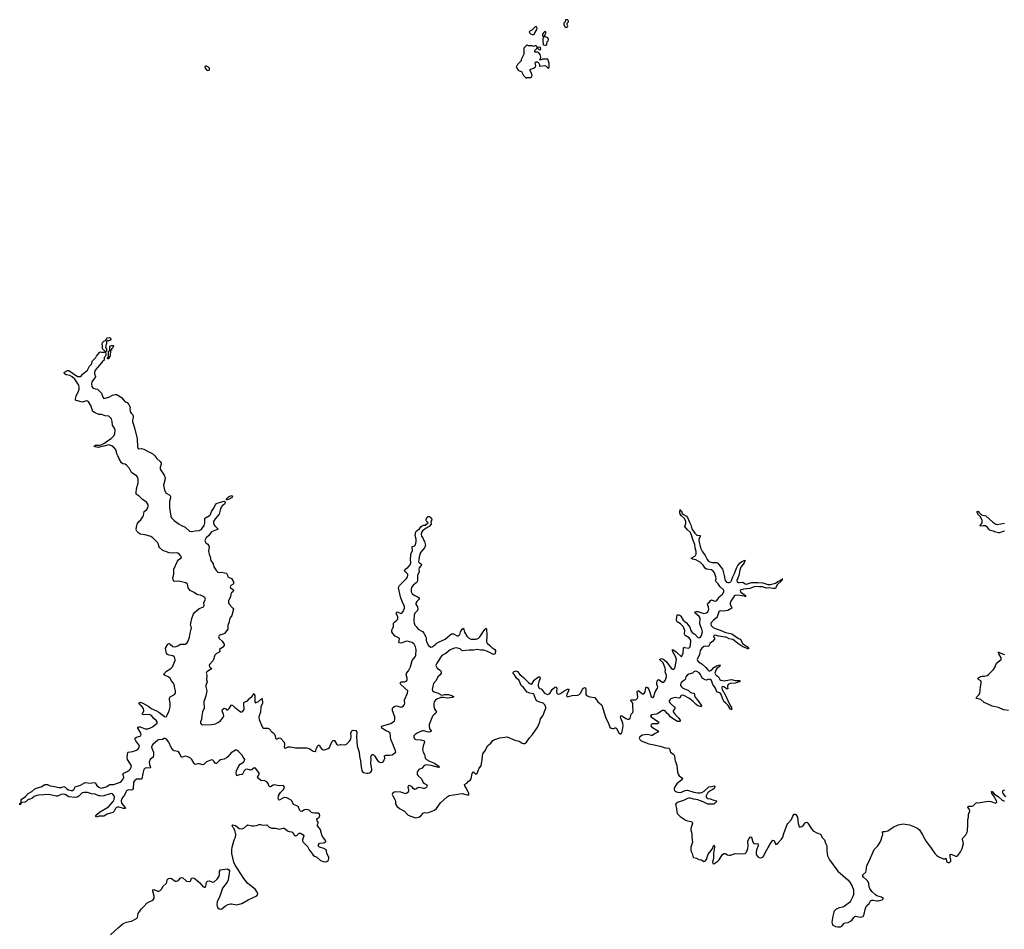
# Model space of a CAD drawing. Header units: inches. Extents: x 2608375 to 2737312, y 944064 to 1028306.
# Tile 32 of 69: x 2668726 to 2684445, y 982439 to 996966. Entities that reach past the tile are written whole.
import ezdxf

# ---------------------------------------------------------------- set-up
doc = ezdxf.new("R2010")
doc.units = ezdxf.units.IN
doc.header["$MEASUREMENT"] = 0
for name, color, linetype in [('C6968', 7, 'Continuous'), ('C6969', 7, 'Continuous'), ('C6978', 7, 'Continuous'), ('C6979', 7, 'Continuous'), ('C6988', 7, 'Continuous')]:
    doc.layers.add(name, color=color, linetype=linetype)

msp = doc.modelspace()

# ---------------------------------------------------------------- linework, layer by layer
at = {"layer": 'C6968', "color": 5, "elevation": 20}
for points in [[(2670000, 984570), (2669990, 984572), (2669930, 984597), (2669870, 984604), (2669810, 984626), (2669750, 984626), (2669724, 984616), (2669670, 984564), (2669642, 984550), (2669610, 984544), (2669510, 984553), (2669450, 984590), (2669430, 984597), (2669388, 984592), (2669330, 984565), (2669310, 984564), (2669190, 984592), (2669030, 984583), (2669002, 984578), (2668959, 984561), (2668920, 984530), (2668855, 984505), (2668830, 984481), (2668810, 984469), (2668754, 984466), (2668750, 984446), (2668738, 984442), (2668730, 984428), (2668726, 984430), (2668730, 984451), (2668747, 984453), (2668750, 984511), (2668769, 984530), (2668797, 984543), (2668819, 984561), (2668863, 984610), (2668918, 984642), (2668970, 984680), (2669010, 984699), (2669068, 984712), (2669130, 984750), (2669170, 984753), (2669211, 984731), (2669310, 984716), (2669350, 984701), (2669390, 984704), (2669430, 984720), (2669450, 984711), (2669481, 984681), (2669505, 984665), (2669550, 984654), (2669570, 984656), (2669589, 984670), (2669610, 984716), (2669698, 984742), (2669770, 984783), (2669850, 984772), (2669910, 984784), (2669930, 984776), (2669957, 984737), (2669990, 984710), (2670000, 984706)], [(2670000, 984245), (2669995, 984245), (2669949, 984229), (2669942, 984242), (2669943, 984250), (2669959, 984270), (2670000, 984308)]]:
    msp.add_lwpolyline(points, dxfattribs=at)
at = {"layer": 'C6969', "color": 5, "elevation": 20}
for points in [[(2670000, 990659), (2669990, 990659), (2669919, 990690), (2669895, 990710), (2669862, 990802), (2669823, 990863), (2669811, 990871), (2669790, 990878), (2669730, 990857), (2669630, 990883), (2669619, 990890), (2669619, 990910), (2669630, 990951), (2669666, 991034), (2669674, 991066), (2669676, 991096), (2669669, 991129), (2669604, 991224), (2669563, 991263), (2669526, 991286), (2669470, 991292), (2669441, 991310), (2669438, 991330), (2669444, 991336), (2669490, 991363), (2669510, 991363), (2669647, 991267), (2669695, 991265), (2669710, 991272), (2669730, 991305), (2669806, 991370), (2669841, 991430), (2669873, 991467), (2669890, 991517), (2669939, 991570), (2669950, 991591), (2670000, 991650)], [(2670000, 991448), (2669933, 991367), (2669922, 991330), (2669922, 991310), (2669936, 991270), (2669933, 991250), (2669902, 991218), (2669880, 991180), (2669875, 991150), (2669879, 991110), (2669890, 991090), (2669902, 991082), (2669930, 991071), (2669970, 991066), (2669990, 991046), (2670000, 991034)], [(2670000, 990139), (2669984, 990136), (2669950, 990138), (2669909, 990150), (2669937, 990170), (2670000, 990173)]]:
    msp.add_lwpolyline(points, dxfattribs=at)
at = {"layer": 'C6978', "color": 5, "elevation": 20}
for points in [[(2670000, 984706), (2670030, 984695), (2670050, 984696), (2670104, 984716), (2670166, 984754), (2670230, 984753), (2670330, 984789), (2670353, 984807), (2670370, 984830), (2670387, 984870), (2670385, 984890), (2670372, 984910), (2670391, 984930), (2670443, 984957), (2670470, 984976), (2670496, 985004), (2670507, 985030), (2670509, 985050), (2670482, 985090), (2670449, 985151), (2670442, 985190), (2670450, 985261), (2670459, 985270), (2670530, 985278), (2670590, 985299), (2670620, 985320), (2670636, 985350), (2670637, 985370), (2670630, 985387), (2670582, 985450), (2670570, 985470), (2670569, 985490), (2670590, 985510), (2670630, 985516), (2670650, 985524), (2670657, 985530), (2670664, 985550), (2670659, 985570), (2670614, 985650), (2670614, 985666), (2670627, 985673), (2670650, 985671), (2670730, 985643), (2670770, 985640), (2670806, 985650), (2670847, 985670), (2670923, 985730), (2670923, 985750), (2670910, 985770), (2670867, 985807), (2670830, 985856), (2670810, 985866), (2670790, 985869), (2670710, 985865), (2670689, 985870), (2670686, 985890), (2670698, 985902), (2670710, 985930), (2670703, 985963), (2670678, 985998), (2670639, 986030), (2670629, 986050), (2670650, 986065), (2670690, 986050), (2670790, 985996), (2670825, 985965), (2670910, 985929), (2670950, 985904), (2671030, 985841), (2671050, 985832), (2671070, 985840), (2671083, 985857), (2671113, 985930), (2671127, 985990), (2671130, 986050), (2671116, 986110), (2671117, 986130), (2671130, 986150), (2671199, 986190), (2671212, 986210), (2671215, 986245), (2671196, 986310), (2671194, 986350), (2671182, 986370), (2671145, 986410), (2671127, 986450), (2671099, 986470), (2671037, 986497), (2671021, 986510), (2671070, 986561), (2671137, 986603), (2671167, 986630), (2671206, 986730), (2671208, 986750), (2671204, 986770), (2671191, 986790), (2671170, 986807), (2671110, 986818), (2671083, 986830), (2671065, 986865), (2671055, 986930), (2671093, 986990), (2671110, 987003), (2671130, 986992), (2671170, 986958), (2671208, 986952), (2671250, 986965), (2671294, 986990), (2671310, 986994), (2671370, 986992), (2671394, 987006), (2671408, 987032), (2671436, 987104), (2671447, 987170), (2671466, 987230), (2671467, 987250), (2671454, 987310), (2671457, 987330), (2671476, 987404), (2671502, 987478), (2671510, 987492), (2671590, 987561), (2671650, 987581), (2671662, 987590), (2671671, 987610), (2671667, 987653), (2671691, 987709), (2671683, 987730), (2671654, 987754), (2671610, 987775), (2671570, 987781), (2671550, 987790), (2671510, 987818), (2671449, 987849), (2671417, 987890), (2671406, 987950), (2671379, 987970), (2671290, 987995), (2671250, 987999), (2671192, 987992), (2671182, 988002), (2671173, 988050), (2671187, 988113), (2671188, 988190), (2671243, 988317), (2671261, 988339), (2671303, 988370), (2671309, 988390), (2671270, 988430), (2671250, 988446), (2671230, 988453), (2671164, 988444), (2671110, 988450), (2671069, 988469), (2671010, 988489), (2670961, 988530), (2670949, 988550), (2670947, 988570), (2670930, 988610), (2670853, 988693), (2670821, 988710), (2670730, 988739), (2670650, 988752), (2670621, 988770), (2670597, 988797), (2670590, 988810), (2670588, 988830), (2670595, 988890), (2670602, 988910), (2670628, 988950), (2670660, 988980), (2670694, 989026), (2670704, 989050), (2670714, 989110), (2670754, 989146), (2670778, 989190), (2670778, 989210), (2670772, 989230), (2670754, 989254), (2670730, 989276), (2670684, 989304), (2670636, 989356), (2670586, 989390), (2670584, 989410), (2670590, 989471), (2670615, 989570), (2670616, 989630), (2670612, 989652), (2670595, 989675), (2670510, 989735), (2670477, 989797), (2670433, 989853), (2670410, 989866), (2670370, 989871), (2670353, 989890), (2670315, 989950), (2670303, 989983), (2670293, 990000)], [(2670881, 990000), (2670918, 989958), (2670970, 989911), (2670983, 989890), (2670982, 989870), (2670967, 989813), (2670971, 989790), (2671032, 989690), (2671046, 989650), (2671044, 989610), (2671020, 989530), (2671039, 989450), (2671065, 989405), (2671121, 989370), (2671131, 989350), (2671131, 989330), (2671116, 989270), (2671117, 989170), (2671137, 989037), (2671149, 989010), (2671193, 988970), (2671272, 988910), (2671310, 988887), (2671370, 988862), (2671435, 988795), (2671470, 988790), (2671530, 988803), (2671591, 988809), (2671610, 988817), (2671626, 988830), (2671672, 988888), (2671684, 988930), (2671683, 988997), (2671691, 989010), (2671755, 989045), (2671774, 989066), (2671790, 989114), (2671822, 989158), (2671850, 989219), (2671870, 989239), (2671893, 989250), (2671990, 989274), (2672006, 989266), (2672007, 989250), (2671995, 989230), (2671958, 989202), (2671941, 989179), (2671925, 989135), (2671917, 989090), (2671908, 989070), (2671845, 988995), (2671820, 988950), (2671819, 988930), (2671825, 988905), (2671842, 988882), (2671897, 988830), (2671790, 988786), (2671747, 988730), (2671705, 988690), (2671684, 988650), (2671685, 988630), (2671698, 988610), (2671728, 988588), (2671745, 988565), (2671749, 988549), (2671739, 988470), (2671749, 988430), (2671767, 988390), (2671779, 988330), (2671815, 988275), (2671826, 988230), (2671870, 988166), (2671890, 988143), (2671910, 988135), (2671950, 988140), (2671994, 988134), (2672024, 988124), (2672037, 988110), (2672049, 988069), (2672070, 988056), (2672110, 988043), (2672142, 987990), (2672144, 987970), (2672133, 987950), (2672098, 987930), (2672086, 987910), (2672093, 987890), (2672122, 987870), (2672138, 987850), (2672130, 987830), (2672110, 987812), (2672099, 987790), (2672089, 987750), (2672061, 987690), (2672057, 987657), (2672069, 987630), (2672129, 987570), (2672138, 987550), (2672114, 987450), (2672085, 987415), (2672075, 987390), (2672072, 987350), (2672050, 987290), (2672049, 987230), (2671998, 987162), (2671971, 987150), (2671922, 987138), (2671908, 987130), (2671899, 987110), (2671910, 987082), (2671959, 987039), (2671981, 987010), (2671990, 986990), (2671990, 986970), (2671970, 986944), (2671914, 986910), (2671921, 986870), (2671899, 986861), (2671862, 986838), (2671843, 986817), (2671816, 986730), (2671757, 986670), (2671752, 986650), (2671757, 986630), (2671770, 986617), (2671786, 986610), (2671773, 986590), (2671713, 986550), (2671702, 986530), (2671710, 986519), (2671715, 986495), (2671707, 986430), (2671720, 986390), (2671699, 986330), (2671699, 986310), (2671714, 986250), (2671696, 986170), (2671667, 986070), (2671672, 985970), (2671645, 985910), (2671633, 985850), (2671627, 985790), (2671612, 985750), (2671615, 985730), (2671630, 985710), (2671650, 985704), (2671790, 985708), (2671850, 985718), (2671890, 985739), (2671931, 985770), (2671980, 985830), (2671985, 985850), (2671982, 985870), (2671959, 985930), (2671965, 985950), (2671990, 985970), (2672010, 985965), (2672030, 985946), (2672050, 985945), (2672070, 985963), (2672095, 986010), (2672110, 986025), (2672130, 986015), (2672159, 985979), (2672190, 985962), (2672250, 985914), (2672270, 985914), (2672290, 985922), (2672310, 985950), (2672307, 986053), (2672312, 986068), (2672350, 986081), (2672362, 986090), (2672393, 986127), (2672437, 986163), (2672470, 986203), (2672480, 986170), (2672482, 986070), (2672490, 986056), (2672541, 986079), (2672590, 986126), (2672597, 986117), (2672602, 986050), (2672574, 985990), (2672570, 985909), (2672543, 985830), (2672550, 985790), (2672596, 985670), (2672613, 985653), (2672630, 985649), (2672690, 985653), (2672710, 985640), (2672750, 985593), (2672775, 985575), (2672794, 985554), (2672804, 985530), (2672810, 985491), (2672822, 985482), (2672830, 985477), (2672870, 985496), (2672890, 985490), (2672946, 985426), (2672953, 985390), (2672949, 985349), (2672956, 985336), (2672970, 985331), (2673010, 985351), (2673050, 985351), (2673130, 985335), (2673310, 985339), (2673350, 985328), (2673410, 985283), (2673442, 985278), (2673450, 985279), (2673456, 985290), (2673463, 985330), (2673484, 985370), (2673490, 985377), (2673510, 985377), (2673521, 985350), (2673550, 985318), (2673570, 985307), (2673590, 985304), (2673610, 985308), (2673653, 985327), (2673670, 985342), (2673710, 985432), (2673730, 985454), (2673752, 985452), (2673788, 985388), (2673810, 985377), (2673850, 985389), (2673913, 985387), (2673931, 985389), (2673944, 985396), (2673990, 985445), (2674010, 985476), (2674016, 985516), (2674013, 985570), (2674021, 985599), (2674030, 985610), (2674050, 985618), (2674090, 985616), (2674109, 985589), (2674105, 985515), (2674114, 985370), (2674143, 985270), (2674150, 985201), (2674168, 985130), (2674171, 985070), (2674189, 984969), (2674210, 984944), (2674270, 984930), (2674290, 984930), (2674310, 984937), (2674331, 984950), (2674347, 984973), (2674350, 984990), (2674332, 985090), (2674335, 985155), (2674330, 985190), (2674350, 985231), (2674370, 985231), (2674390, 985211), (2674426, 985150), (2674450, 985120), (2674470, 985107), (2674490, 985102), (2674521, 985110), (2674542, 985130), (2674557, 985170), (2674550, 985211), (2674570, 985220), (2674630, 985220), (2674674, 985226), (2674732, 985268), (2674727, 985290), (2674714, 985314), (2674680, 985410), (2674652, 985470), (2674638, 985570), (2674616, 985590), (2674574, 985610), (2674510, 985650), (2674500, 985670), (2674510, 985684), (2674521, 985690), (2674653, 985727), (2674690, 985750), (2674708, 985770), (2674714, 985790), (2674716, 985830), (2674680, 985930), (2674676, 985950), (2674679, 985970), (2674692, 985988), (2674717, 986003), (2674748, 986008), (2674810, 985986), (2674828, 985992), (2674854, 986010), (2674869, 986030), (2674874, 986050), (2674867, 986090), (2674870, 986102), (2674916, 986210), (2674924, 986250), (2674813, 986350), (2674798, 986370), (2674811, 986389), (2674870, 986393), (2674890, 986400), (2674907, 986413), (2674914, 986430), (2674912, 986450), (2674895, 986510), (2674902, 986530), (2674933, 986567), (2674967, 986630), (2674990, 986731), (2675037, 986790), (2675048, 986810), (2675055, 986910), (2675043, 986950), (2675023, 986990), (2674990, 987018), (2674950, 987032), (2674910, 987039), (2674885, 987035), (2674830, 987012), (2674810, 987008), (2674792, 987012), (2674780, 987030), (2674790, 987070), (2674784, 987090), (2674723, 987123), (2674682, 987162), (2674669, 987189), (2674666, 987210), (2674670, 987230), (2674696, 987270), (2674694, 987330), (2674714, 987350), (2674744, 987370), (2674761, 987390), (2674765, 987410), (2674762, 987430), (2674737, 987490), (2674740, 987500), (2674750, 987510), (2674810, 987485), (2674830, 987492), (2674853, 987527), (2674870, 987570), (2674872, 987592), (2674866, 987610), (2674843, 987650), (2674807, 987750), (2674773, 987890), (2674778, 987910), (2674790, 987930), (2674900, 988040), (2674918, 988070), (2674923, 988090), (2674920, 988110), (2674883, 988150), (2674871, 988170), (2674881, 988190), (2674924, 988216), (2674959, 988261), (2674973, 988290), (2674966, 988350), (2674969, 988409), (2674973, 988430), (2674998, 988490), (2674993, 988547), (2674994, 988550), (2675022, 988558), (2675043, 988577), (2675056, 988630), (2675056, 988670), (2675042, 988730), (2675050, 988786), (2675070, 988807), (2675108, 988832), (2675136, 988870), (2675170, 988891), (2675208, 988892), (2675218, 988910), (2675246, 988930), (2675225, 988945), (2675214, 988970), (2675213, 988990), (2675235, 989025), (2675249, 989031), (2675269, 989031), (2675291, 989010), (2675305, 988990), (2675302, 988970), (2675292, 988950), (2675296, 988910), (2675261, 988870), (2675215, 988844), (2675159, 988801), (2675142, 988778), (2675133, 988750), (2675139, 988719), (2675164, 988690), (2675178, 988650), (2675191, 988630), (2675203, 988570), (2675191, 988530), (2675126, 988454), (2675109, 988411), (2675096, 988350), (2675095, 988310), (2675111, 988291), (2675140, 988270), (2675136, 988250), (2675103, 988210), (2675098, 988190), (2675101, 988150), (2675078, 988090), (2675078, 988010), (2675073, 987990), (2675057, 987970), (2675007, 987933), (2674983, 987897), (2674975, 987870), (2674975, 987830), (2674990, 987799), (2675036, 987770), (2675079, 987750), (2675104, 987730), (2675105, 987710), (2675064, 987676), (2675049, 987650), (2675052, 987630), (2675075, 987590), (2675082, 987550), (2675075, 987530), (2675036, 987490), (2675024, 987456), (2675021, 987370), (2675026, 987326), (2675035, 987295), (2675057, 987277), (2675088, 987230), (2675155, 987195), (2675180, 987170), (2675212, 987110), (2675216, 987090), (2675214, 987050), (2675230, 987006), (2675250, 986971), (2675290, 986945), (2675310, 986951), (2675369, 986991), (2675377, 987003), (2675413, 987027), (2675517, 987070), (2675597, 987143), (2675621, 987159), (2675650, 987160), (2675710, 987128), (2675733, 987127), (2675754, 987146), (2675765, 987190), (2675790, 987230), (2675810, 987246), (2675825, 987185), (2675862, 987122), (2675890, 987095), (2675930, 987075), (2675950, 987070), (2676010, 987074), (2676030, 987080), (2676051, 987089), (2676072, 987108), (2676124, 987190), (2676150, 987225), (2676165, 987235), (2676170, 987250), (2676177, 987237), (2676182, 987130), (2676176, 987030), (2676188, 987008), (2676234, 986974), (2676261, 986941), (2676313, 986910), (2676323, 986890), (2676324, 986870), (2676310, 986833), (2676290, 986826), (2676196, 986876), (2676137, 986897), (2676090, 986896), (2676030, 986910), (2675970, 986896), (2675904, 986896), (2675790, 986885), (2675770, 986910), (2675756, 986916), (2675692, 986932), (2675670, 986930), (2675599, 986901), (2675530, 986841), (2675468, 986812), (2675385, 986690), (2675375, 986670), (2675372, 986650), (2675378, 986630), (2675393, 986610), (2675444, 986570), (2675453, 986550), (2675453, 986530), (2675438, 986502), (2675402, 986470), (2675377, 986410), (2675333, 986367), (2675312, 986270), (2675315, 986250), (2675341, 986230), (2675409, 986209), (2675443, 986190), (2675450, 986181), (2675470, 986179), (2675510, 986190), (2675570, 986188), (2675637, 986170), (2675655, 986150), (2675630, 986140), (2675550, 986129), (2675490, 986140), (2675450, 986141), (2675385, 986115), (2675362, 986098), (2675341, 986070), (2675335, 986050), (2675336, 985996), (2675351, 985951), (2675380, 985910), (2675372, 985890), (2675336, 985864), (2675319, 985841), (2675264, 985710), (2675263, 985670), (2675276, 985636), (2675293, 985610), (2675291, 985590), (2675253, 985587), (2675171, 985611), (2675150, 985608), (2675070, 985570), (2675040, 985550), (2675020, 985530), (2675018, 985510), (2675030, 985481), (2675050, 985472), (2675130, 985465), (2675183, 985450), (2675190, 985430), (2675165, 985370), (2675155, 985310), (2675166, 985270), (2675190, 985230), (2675196, 985210), (2675199, 985170), (2675223, 985150), (2675266, 985126), (2675347, 985090), (2675408, 985050), (2675416, 985036), (2675430, 985030), (2675410, 985024), (2675294, 985054), (2675210, 985065), (2675179, 985050), (2675150, 985010), (2675100, 984990), (2675080, 984970), (2675070, 984944), (2675073, 984910), (2675087, 984890), (2675141, 984841), (2675170, 984786), (2675188, 984768), (2675227, 984747), (2675231, 984729), (2675223, 984710), (2675210, 984697), (2675191, 984689), (2675171, 984689), (2675110, 984702), (2675084, 984696), (2675050, 984678), (2675030, 984674), (2675010, 984688), (2674990, 984713), (2674970, 984727), (2674947, 984733), (2674930, 984729), (2674925, 984710), (2674935, 984670), (2674934, 984650), (2674926, 984630), (2674909, 984611), (2674890, 984604), (2674810, 984630), (2674730, 984635), (2674705, 984630), (2674680, 984610), (2674675, 984590), (2674682, 984570), (2674717, 984510), (2674724, 984490), (2674725, 984450), (2674731, 984430), (2674746, 984406), (2674789, 984369), (2674870, 984323), (2674910, 984278), (2674930, 984261), (2675030, 984224), (2675050, 984219), (2675070, 984222), (2675110, 984233), (2675131, 984249), (2675170, 984295), (2675190, 984302), (2675230, 984301), (2675268, 984308), (2675350, 984341), (2675380, 984370), (2675443, 984457), (2675548, 984552), (2675585, 984575), (2675790, 984607), (2675870, 984584), (2675894, 984586), (2675898, 984590), (2675895, 984610), (2675859, 984690), (2675831, 984730), (2675825, 984750), (2675865, 984775), (2675890, 984804), (2675917, 984823), (2675936, 984844), (2675950, 984927), (2675970, 984953), (2676010, 984915), (2676030, 984926), (2676062, 985010), (2676092, 985048), (2676109, 985150), (2676114, 985210), (2676121, 985239), (2676162, 985298), (2676193, 985370), (2676248, 985412), (2676273, 985450), (2676296, 985464), (2676390, 985498), (2676510, 985514), (2676630, 985462), (2676702, 985442), (2676750, 985409), (2676770, 985405), (2676790, 985407), (2676815, 985425), (2676863, 985497), (2676915, 985550), (2676997, 985670), (2677031, 985750), (2677042, 985798), (2677076, 985850), (2677125, 985970), (2677128, 985990), (2677103, 986030), (2677082, 986050), (2677013, 986073), (2676983, 986090), (2676968, 986110), (2676936, 986196), (2676930, 986201), (2676870, 986210), (2676830, 986228), (2676770, 986302), (2676730, 986330), (2676702, 986410), (2676660, 986450), (2676623, 986503), (2676599, 986530), (2676609, 986550), (2676650, 986566), (2676676, 986556), (2676710, 986510), (2676770, 986462), (2676850, 986378), (2676870, 986362), (2676890, 986355), (2676910, 986365), (2676942, 986418), (2676970, 986446), (2677010, 986469), (2677031, 986470), (2677036, 986450), (2677012, 986390), (2677004, 986350), (2677005, 986325), (2677015, 986295), (2677026, 986286), (2677050, 986280), (2677064, 986270), (2677087, 986230), (2677106, 986210), (2677150, 986191), (2677170, 986192), (2677190, 986206), (2677229, 986271), (2677270, 986304), (2677290, 986312), (2677300, 986290), (2677298, 986230), (2677302, 986210), (2677310, 986199), (2677330, 986193), (2677350, 986199), (2677430, 986254), (2677470, 986273), (2677492, 986272), (2677489, 986250), (2677460, 986190), (2677456, 986170), (2677472, 986152), (2677548, 986172), (2677630, 986180), (2677650, 986186), (2677677, 986210), (2677709, 986270), (2677727, 986290), (2677750, 986298), (2677756, 986296), (2677766, 986286), (2677763, 986210), (2677766, 986190), (2677775, 986175), (2677787, 986167), (2677830, 986152), (2677910, 986139), (2677957, 986070), (2678010, 986030), (2678018, 986018), (2678082, 985810), (2678120, 985740), (2678150, 985668), (2678170, 985650), (2678190, 985644), (2678213, 985647), (2678230, 985656), (2678250, 985655), (2678290, 985579), (2678310, 985562), (2678330, 985563), (2678343, 985590), (2678358, 985690), (2678353, 985730), (2678323, 985810), (2678320, 985830), (2678325, 985850), (2678330, 985854), (2678350, 985845), (2678404, 985804), (2678430, 985796), (2678450, 985796), (2678470, 985810), (2678486, 985874), (2678517, 985903), (2678522, 985930), (2678514, 985990), (2678516, 986036), (2678512, 986052), (2678485, 986095), (2678490, 986110), (2678505, 986105), (2678550, 986105), (2678570, 986111), (2678588, 986130), (2678592, 986152), (2678584, 986230), (2678590, 986245), (2678610, 986248), (2678652, 986210), (2678670, 986200), (2678690, 986201), (2678710, 986230), (2678723, 986297), (2678730, 986312), (2678750, 986300), (2678770, 986268), (2678787, 986227), (2678807, 986150), (2678830, 986141), (2678850, 986157), (2678872, 986230), (2678909, 986290), (2678913, 986310), (2678900, 986350), (2678899, 986370), (2678910, 986419), (2678930, 986429), (2678962, 986402), (2678990, 986386), (2679010, 986386), (2679030, 986410), (2679042, 986438), (2679050, 986470), (2679050, 986490), (2679032, 986550), (2679035, 986590), (2679031, 986610), (2678997, 986697), (2678943, 986750), (2678970, 986762), (2679010, 986748), (2679050, 986712), (2679129, 986609), (2679150, 986595), (2679170, 986594), (2679185, 986610), (2679193, 986630), (2679214, 986750), (2679198, 986798), (2679153, 986870), (2679146, 986894), (2679150, 986907), (2679170, 986899), (2679210, 986867), (2679290, 986788), (2679299, 986801), (2679317, 986850), (2679324, 986936), (2679330, 986943), (2679338, 986942), (2679410, 986930), (2679432, 986948), (2679442, 987030), (2679438, 987058), (2679412, 987092), (2679352, 987130), (2679344, 987144), (2679340, 987150), (2679343, 987210), (2679336, 987236), (2679317, 987277), (2679278, 987318), (2679224, 987350), (2679218, 987358), (2679212, 987370), (2679216, 987430), (2679225, 987455), (2679230, 987460), (2679250, 987461), (2679270, 987452), (2679281, 987441), (2679317, 987377), (2679371, 987331), (2679410, 987283), (2679422, 987262), (2679441, 987210), (2679461, 987181), (2679503, 987150), (2679550, 987101), (2679570, 987095), (2679590, 987101), (2679613, 987130), (2679625, 987190), (2679618, 987230), (2679583, 987310), (2679588, 987408), (2679573, 987433), (2679511, 987490), (2679504, 987510), (2679525, 987515), (2679550, 987512), (2679650, 987482), (2679690, 987492), (2679712, 987510), (2679727, 987550), (2679724, 987584), (2679707, 987630), (2679714, 987646), (2679737, 987663), (2679752, 987690), (2679770, 987703), (2679810, 987683), (2679830, 987680), (2679850, 987687), (2679870, 987710), (2679891, 987749), (2679947, 987790), (2679967, 987830), (2679968, 987850), (2679962, 987862), (2679910, 987908), (2679877, 987957), (2679843, 987990), (2679836, 988010), (2679846, 988034), (2679842, 988070), (2679818, 988130), (2679799, 988159), (2679770, 988181), (2679690, 988190), (2679670, 988206), (2679636, 988256), (2679590, 988301), (2679560, 988320), (2679518, 988338), (2679469, 988350), (2679448, 988368), (2679502, 988398), (2679513, 988407), (2679528, 988430), (2679528, 988470), (2679512, 988530), (2679504, 988584), (2679476, 988650), (2679458, 988718), (2679436, 988776), (2679390, 988820), (2679347, 988870), (2679348, 988890), (2679362, 988918), (2679362, 988950), (2679339, 988999), (2679290, 989042), (2679270, 989069), (2679265, 989095), (2679270, 989142), (2679281, 989121), (2679290, 989115), (2679302, 989082), (2679323, 989063), (2679370, 989038), (2679390, 989016), (2679419, 988939), (2679439, 988899), (2679457, 988837), (2679504, 988764), (2679534, 988734), (2679591, 988730), (2679587, 988710), (2679574, 988686), (2679569, 988650), (2679595, 988530), (2679626, 988466), (2679671, 988410), (2679703, 988343), (2679720, 988320), (2679745, 988305), (2679779, 988299), (2679850, 988296), (2679870, 988287), (2679890, 988264), (2679946, 988190), (2679954, 988174), (2679974, 988090), (2679983, 988030), (2679990, 988010), (2680000, 987997)], [(2680000, 987525), (2679970, 987521), (2679915, 987525), (2679901, 987519), (2679889, 987510), (2679862, 987430), (2679850, 987411), (2679802, 987378), (2679762, 987330), (2679759, 987310), (2679764, 987290), (2679798, 987258), (2679830, 987243), (2679910, 987217), (2679983, 987183), (2680000, 987179)], [(2680000, 987102), (2679990, 987105), (2679890, 987119), (2679830, 987135), (2679810, 987132), (2679801, 987110), (2679816, 987090), (2679821, 987070), (2679786, 987034), (2679750, 987010), (2679722, 986958), (2679710, 986953), (2679670, 986962), (2679650, 986957), (2679615, 986930), (2679592, 986890), (2679581, 986830), (2679542, 986750), (2679545, 986730), (2679562, 986710), (2679618, 986678), (2679681, 986621), (2679710, 986581), (2679730, 986567), (2679750, 986568), (2679770, 986579), (2679810, 986620), (2679850, 986646), (2679890, 986659), (2679910, 986655), (2679912, 986650), (2679895, 986630), (2679858, 986602), (2679842, 986578), (2679825, 986530), (2679832, 986510), (2679850, 986492), (2679882, 986470), (2679904, 986430), (2679920, 986420), (2679971, 986409), (2680000, 986413)], [(2680000, 986049), (2679970, 986077), (2679917, 986197), (2679896, 986216), (2679853, 986233), (2679835, 986290), (2679810, 986328), (2679790, 986350), (2679773, 986413), (2679750, 986430), (2679730, 986434), (2679690, 986419), (2679670, 986421), (2679621, 986450), (2679595, 986510), (2679573, 986533), (2679536, 986556), (2679510, 986559), (2679490, 986550), (2679468, 986532), (2679410, 986516), (2679382, 986498), (2679362, 986470), (2679349, 986431), (2679341, 986419), (2679298, 986390), (2679280, 986370), (2679273, 986350), (2679277, 986330), (2679291, 986310), (2679310, 986296), (2679350, 986274), (2679398, 986258), (2679430, 986225), (2679450, 986215), (2679493, 986210), (2679503, 986150), (2679558, 986090), (2679613, 986010), (2679610, 985999), (2679605, 985995), (2679590, 985996), (2679554, 986010), (2679525, 986030), (2679479, 986079), (2679411, 986131), (2679330, 986172), (2679310, 986177), (2679287, 986173), (2679265, 986135), (2679250, 986132), (2679190, 986140), (2679151, 986130), (2679123, 986117), (2679110, 986110), (2679097, 986090), (2679096, 986070), (2679108, 986048), (2679175, 985990), (2679188, 985970), (2679160, 985930), (2679160, 985910), (2679189, 985869), (2679250, 985810), (2679274, 985766), (2679263, 985757), (2679230, 985757), (2679146, 985806), (2679116, 985830), (2679090, 985862), (2679059, 985890), (2679030, 985930), (2679015, 985935), (2678990, 985932), (2678970, 985923), (2678914, 985886), (2678890, 985876), (2678816, 985864), (2678799, 985850), (2678807, 985830), (2678900, 985770), (2678923, 985750), (2678925, 985730), (2678910, 985721), (2678890, 985718), (2678830, 985720), (2678809, 985710), (2678800, 985690), (2678811, 985670), (2678912, 985610), (2678925, 985590), (2678859, 985561), (2678828, 985532), (2678810, 985532), (2678750, 985548), (2678670, 985540), (2678628, 985512), (2678618, 985490), (2678628, 985470), (2678650, 985450), (2678770, 985403), (2678828, 985388), (2678950, 985365), (2679030, 985335), (2679090, 985333), (2679099, 985319), (2679116, 985270), (2679170, 985230), (2679181, 985210), (2679183, 985150), (2679188, 985130), (2679219, 985059), (2679228, 984950), (2679236, 984916), (2679252, 984892), (2679305, 984850), (2679300, 984830), (2679219, 984761), (2679185, 984715), (2679177, 984690), (2679177, 984670), (2679186, 984650), (2679199, 984639), (2679230, 984627), (2679270, 984625), (2679290, 984630), (2679350, 984658), (2679390, 984662), (2679490, 984627), (2679550, 984617), (2679590, 984618), (2679615, 984625), (2679654, 984646), (2679730, 984713), (2679783, 984717), (2679810, 984728), (2679824, 984724), (2679815, 984690), (2679792, 984670), (2679762, 984658), (2679726, 984634), (2679707, 984613), (2679683, 984570), (2679683, 984550), (2679710, 984527), (2679750, 984520), (2679810, 984500), (2679853, 984493), (2679854, 984490), (2679840, 984470), (2679810, 984439), (2679710, 984438), (2679636, 984476), (2679550, 984509), (2679490, 984517), (2679430, 984534), (2679410, 984534), (2679390, 984529), (2679323, 984497), (2679240, 984470), (2679206, 984450), (2679196, 984430), (2679210, 984370), (2679215, 984310), (2679222, 984290), (2679236, 984270), (2679270, 984241), (2679350, 984187), (2679370, 984178), (2679442, 984162), (2679455, 984155), (2679464, 984144), (2679465, 984130), (2679443, 984050), (2679442, 984030), (2679454, 983970), (2679454, 983910), (2679466, 983830), (2679442, 983750), (2679439, 983710), (2679444, 983684), (2679461, 983650), (2679470, 983605), (2679485, 983585), (2679533, 983573), (2679570, 983554), (2679610, 983550), (2679650, 983524), (2679670, 983529), (2679690, 983552), (2679719, 983641), (2679781, 983719), (2679810, 983782), (2679818, 983770), (2679819, 983750), (2679804, 983656), (2679804, 983570), (2679787, 983510), (2679790, 983489), (2679810, 983487), (2679870, 983529), (2679892, 983550), (2679943, 983630), (2679970, 983650), (2679990, 983652), (2680000, 983646)], [(2680000, 986288), (2679970, 986309), (2679950, 986316), (2679940, 986310), (2679937, 986303), (2679935, 986290), (2679943, 986270), (2679990, 986186), (2680000, 986163)], [(2670174, 982350), (2670304, 982470), (2670380, 982530), (2670430, 982552), (2670509, 982570), (2670590, 982610), (2670605, 982630), (2670620, 982690), (2670653, 982747), (2670670, 982767), (2670704, 982796), (2670761, 982859), (2670850, 982903), (2670874, 982930), (2670875, 982970), (2670849, 983050), (2670850, 983070), (2670870, 983073), (2670930, 983047), (2670950, 983047), (2670970, 983057), (2670990, 983080), (2671017, 983130), (2671065, 983170), (2671077, 983190), (2671082, 983230), (2671103, 983250), (2671130, 983256), (2671150, 983252), (2671210, 983210), (2671230, 983207), (2671250, 983211), (2671261, 983219), (2671290, 983254), (2671310, 983264), (2671330, 983259), (2671390, 983210), (2671430, 983203), (2671451, 983209), (2671467, 983253), (2671490, 983263), (2671510, 983256), (2671530, 983243), (2671600, 983180), (2671650, 983124), (2671670, 983110), (2671687, 983113), (2671698, 983130), (2671710, 983191), (2671725, 983210), (2671750, 983212), (2671810, 983191), (2671830, 983196), (2671879, 983241), (2671912, 983290), (2671917, 983317), (2671916, 983364), (2671930, 983386), (2671964, 983396), (2672044, 983404), (2672066, 983390), (2672073, 983370), (2672072, 983330), (2672055, 983230), (2672037, 983190), (2671964, 983096), (2671917, 982950), (2671879, 982881), (2671872, 982830), (2671876, 982810), (2671890, 982781), (2671910, 982764), (2671930, 982760), (2671952, 982768), (2672010, 982816), (2672050, 982834), (2672090, 982844), (2672110, 982845), (2672190, 982831), (2672230, 982838), (2672270, 982853), (2672373, 982910), (2672510, 982974), (2672522, 982990), (2672527, 983010), (2672509, 983050), (2672490, 983072), (2672370, 983169), (2672302, 983250), (2672210, 983400), (2672164, 983464), (2672144, 983510), (2672115, 983650), (2672112, 983710), (2672117, 983750), (2672150, 983867), (2672170, 983910), (2672177, 983950), (2672163, 984023), (2672139, 984059), (2672127, 984070), (2672117, 984090), (2672130, 984105), (2672170, 984094), (2672229, 984049), (2672270, 984043), (2672304, 984056), (2672350, 984099), (2672370, 984109), (2672433, 984093), (2672469, 984089), (2672504, 984096), (2672550, 984115), (2672570, 984114), (2672610, 984100), (2672670, 984108), (2672710, 984070), (2672750, 984055), (2672810, 984055), (2672870, 984039), (2672890, 984041), (2672930, 984055), (2672950, 984055), (2673010, 984007), (2673030, 984000), (2673070, 983998), (2673084, 983984), (2673107, 983947), (2673130, 983933), (2673150, 983937), (2673190, 983972), (2673210, 983975), (2673249, 983950), (2673260, 983930), (2673241, 983870), (2673242, 983850), (2673250, 983830), (2673321, 983761), (2673348, 983710), (2673376, 983676), (2673410, 983622), (2673430, 983607), (2673470, 983590), (2673530, 983539), (2673570, 983522), (2673610, 983519), (2673630, 983523), (2673650, 983537), (2673656, 983550), (2673660, 983570), (2673659, 983590), (2673627, 983647), (2673625, 983690), (2673617, 983710), (2673584, 983730), (2673510, 983750), (2673493, 983770), (2673494, 983790), (2673510, 983813), (2673570, 983819), (2673593, 983827), (2673606, 983834), (2673616, 983850), (2673560, 983920), (2673548, 983948), (2673527, 984030), (2673513, 984053), (2673481, 984090), (2673483, 984110), (2673492, 984132), (2673489, 984150), (2673476, 984170), (2673471, 984190), (2673482, 984210), (2673506, 984230), (2673519, 984250), (2673510, 984278), (2673490, 984293), (2673476, 984296), (2673430, 984294), (2673399, 984299), (2673386, 984306), (2673350, 984339), (2673330, 984349), (2673310, 984353), (2673274, 984346), (2673230, 984320), (2673210, 984323), (2673198, 984338), (2673170, 984398), (2673150, 984412), (2673098, 984430), (2673071, 984490), (2673060, 984500), (2672990, 984536), (2672950, 984543), (2672925, 984535), (2672890, 984511), (2672870, 984502), (2672865, 984505), (2672855, 984530), (2672859, 984570), (2672890, 984624), (2672934, 984666), (2672949, 984690), (2672952, 984710), (2672944, 984724), (2672930, 984733), (2672870, 984730), (2672790, 984745), (2672770, 984743), (2672730, 984716), (2672710, 984718), (2672693, 984770), (2672672, 984792), (2672650, 984807), (2672630, 984814), (2672590, 984812), (2672577, 984817), (2672534, 984850), (2672524, 984870), (2672548, 984910), (2672551, 984930), (2672490, 985014), (2672470, 985019), (2672430, 984986), (2672410, 984979), (2672357, 984997), (2672330, 984991), (2672310, 984970), (2672281, 984919), (2672270, 984912), (2672230, 984904), (2672190, 984890), (2672183, 984930), (2672186, 984970), (2672222, 985050), (2672244, 985076), (2672301, 985110), (2672316, 985130), (2672318, 985150), (2672295, 985190), (2672270, 985223), (2672211, 985291), (2672190, 985302), (2672170, 985299), (2672103, 985257), (2672050, 985191), (2672030, 985176), (2671990, 985157), (2671930, 985148), (2671908, 985132), (2671870, 985085), (2671850, 985085), (2671819, 985130), (2671810, 985138), (2671790, 985145), (2671710, 985113), (2671670, 985076), (2671650, 985066), (2671590, 985082), (2671570, 985082), (2671530, 985071), (2671510, 985085), (2671476, 985150), (2671452, 985172), (2671410, 985194), (2671370, 985203), (2671310, 985183), (2671283, 985243), (2671266, 985266), (2671250, 985277), (2671190, 985288), (2671178, 985298), (2671143, 985343), (2671108, 985430), (2671070, 985476), (2671050, 985486), (2671035, 985485), (2671008, 985472), (2670950, 985466), (2670930, 985458), (2670850, 985392), (2670835, 985370), (2670832, 985350), (2670835, 985330), (2670864, 985270), (2670864, 985230), (2670857, 985190), (2670811, 985149), (2670795, 985110), (2670797, 985070), (2670814, 985030), (2670810, 985013), (2670750, 985015), (2670730, 985011), (2670719, 985001), (2670710, 984990), (2670690, 984929), (2670676, 984844), (2670663, 984837), (2670610, 984838), (2670590, 984834), (2670563, 984817), (2670545, 984790), (2670537, 984690), (2670531, 984669), (2670510, 984663), (2670470, 984667), (2670450, 984663), (2670431, 984650), (2670418, 984630), (2670401, 984579), (2670370, 984550), (2670355, 984530), (2670344, 984490), (2670351, 984451), (2670402, 984390), (2670403, 984383), (2670415, 984370), (2670414, 984366), (2670390, 984366), (2670310, 984388), (2670290, 984390), (2670270, 984382), (2670256, 984370), (2670234, 984326), (2670214, 984306), (2670121, 984279), (2670070, 984247), (2670000, 984245)], [(2670000, 984308), (2670002, 984310), (2670144, 984396), (2670219, 984481), (2670235, 984510), (2670238, 984550), (2670230, 984576), (2670210, 984600), (2670190, 984606), (2670170, 984603), (2670070, 984569), (2670030, 984564), (2670000, 984570)]]:
    msp.add_lwpolyline(points, dxfattribs=at)
msp.add_lwpolyline([(2672036, 989296), (2672030, 989298), (2672025, 989310), (2672039, 989330), (2672070, 989352), (2672110, 989366), (2672120, 989360), (2672123, 989350), (2672107, 989330), (2672070, 989306)], close=True, dxfattribs=at)
at = {"layer": 'C6979', "color": 5}
for points, elevation in [([(2677470, 996966), (2677438, 996962), (2677434, 996930), (2677414, 996910), (2677414, 996890), (2677424, 996864), (2677434, 996850), (2677450, 996842), (2677470, 996854), (2677478, 996870), (2677466, 996890), (2677466, 996910), (2677486, 996930), (2677486, 996950)], 40), ([(2676970, 996855), (2676950, 996848), (2676900, 996800), (2676874, 996790), (2676862, 996770), (2676872, 996750), (2676882, 996742), (2676910, 996732), (2676930, 996732), (2676946, 996734), (2676946, 996746), (2676982, 996810), (2676988, 996830), (2676978, 996850)], 40), ([(2677110, 996778), (2677090, 996758), (2677074, 996730), (2677074, 996710), (2677094, 996694), (2677080, 996660), (2677078, 996610), (2677085, 996590), (2677082, 996570), (2677086, 996566), (2677110, 996558), (2677130, 996558), (2677142, 996570), (2677149, 996610), (2677164, 996630), (2677169, 996650), (2677155, 996675), (2677118, 996690), (2677110, 996706), (2677106, 996706), (2677118, 996742), (2677126, 996750), (2677126, 996770)], 40), ([(2676830, 996558), (2676814, 996550), (2676774, 996510), (2676773, 996413), (2676734, 996330), (2676734, 996310), (2676672, 996248), (2676652, 996210), (2676690, 996152), (2676737, 996137), (2676770, 996072), (2676810, 996032), (2676830, 996042), (2676890, 996042), (2676908, 996072), (2676900, 996100), (2676875, 996150), (2676878, 996170), (2676884, 996176), (2676929, 996191), (2676958, 996210), (2676968, 996230), (2676958, 996270), (2676970, 996294), (2676990, 996294), (2677013, 996273), (2677022, 996250), (2677022, 996230), (2677030, 996222), (2677110, 996232), (2677130, 996222), (2677150, 996202), (2677170, 996194), (2677178, 996210), (2677179, 996270), (2677170, 996306), (2677155, 996335), (2677150, 996338), (2677070, 996338), (2677050, 996326), (2677027, 996327), (2677038, 996342), (2677048, 996370), (2677035, 996410), (2677015, 996435), (2676990, 996448), (2676950, 996446), (2676948, 996450), (2676950, 996474), (2676986, 996510), (2676986, 996530), (2676970, 996546), (2676950, 996546), (2676930, 996538), (2676907, 996547), (2676850, 996548)], 40), ([(2677030, 996526), (2676998, 996522), (2676994, 996510), (2677014, 996490), (2677030, 996482), (2677046, 996490), (2677042, 996522)], 40), ([(2671690, 996225), (2671682, 996218), (2671686, 996190), (2671706, 996166), (2671730, 996153), (2671750, 996159), (2671756, 996170), (2671754, 996190), (2671740, 996210), (2671710, 996225)], 40), ([(2670127, 991547), (2670126, 991570), (2670142, 991578), (2670146, 991590), (2670146, 991670), (2670162, 991678), (2670166, 991690), (2670166, 991750), (2670190, 991762), (2670220, 991760), (2670231, 991750), (2670220, 991740), (2670210, 991722), (2670191, 991709), (2670190, 991688), (2670174, 991686), (2670171, 991590), (2670158, 991582), (2670150, 991548)], 20)]:
    msp.add_lwpolyline(points, close=True, dxfattribs=dict(at, elevation=elevation))
at = {"layer": 'C6979', "color": 5, "elevation": 20}
for points in [[(2670000, 991650), (2670010, 991662), (2670030, 991654), (2670070, 991654), (2670082, 991658), (2670086, 991670), (2670082, 991682), (2670067, 991687), (2670048, 991708), (2670049, 991750), (2670044, 991790), (2670050, 991811), (2670070, 991831), (2670098, 991842), (2670130, 991885), (2670154, 991890), (2670170, 991885), (2670185, 991870), (2670170, 991848), (2670150, 991838), (2670122, 991838), (2670113, 991827), (2670112, 991790), (2670102, 991770), (2670102, 991750), (2670094, 991730), (2670114, 991710), (2670114, 991670), (2670098, 991662), (2670094, 991650), (2670102, 991630), (2670102, 991610), (2670092, 991588), (2670074, 991570), (2670074, 991530), (2670050, 991509), (2670000, 991448)], [(2670000, 991034), (2670030, 990999), (2670055, 990935), (2670070, 990918), (2670090, 990919), (2670150, 990939), (2670209, 990970), (2670250, 990980), (2670270, 990978), (2670293, 990970), (2670351, 990930), (2670410, 990865), (2670442, 990850), (2670470, 990818), (2670486, 990790), (2670491, 990770), (2670487, 990750), (2670491, 990710), (2670504, 990684), (2670530, 990656), (2670540, 990630), (2670540, 990610), (2670525, 990570), (2670526, 990550), (2670557, 990450), (2670602, 990270), (2670605, 990150), (2670610, 990125), (2670630, 990111), (2670670, 990116), (2670710, 990107), (2670758, 990078), (2670850, 990035), (2670881, 990000)], [(2670000, 990173), (2670025, 990175), (2670078, 990202), (2670130, 990242), (2670184, 990276), (2670233, 990327), (2670245, 990355), (2670251, 990410), (2670241, 990441), (2670210, 990490), (2670203, 990550), (2670190, 990589), (2670150, 990633), (2670090, 990638), (2670030, 990659), (2670000, 990659)], [(2670293, 990000), (2670277, 990030), (2670264, 990090), (2670241, 990121), (2670198, 990158), (2670150, 990176), (2670127, 990173), (2670070, 990153), (2670000, 990139)]]:
    msp.add_lwpolyline(points, dxfattribs=at)
at = {"layer": 'C6988', "color": 5, "elevation": 20}
for points in [[(2684450, 988799), (2684426, 988794), (2684370, 988769), (2684350, 988772), (2684290, 988789), (2684270, 988799), (2684221, 988810), (2684198, 988830), (2684177, 988857), (2684143, 988883), (2684110, 988885), (2684070, 988876), (2684062, 988882), (2684061, 988890), (2684090, 988930), (2684094, 988950), (2684090, 988970), (2684064, 989024), (2684025, 989070), (2684021, 989081), (2684010, 989089), (2684010, 989114), (2684030, 989118), (2684039, 989099), (2684079, 989059), (2684150, 989041), (2684262, 988942), (2684310, 988909), (2684330, 988904), (2684450, 988926)], [(2680000, 987997), (2680010, 987985), (2680030, 987976), (2680050, 987975), (2680077, 987990), (2680090, 988010), (2680110, 988070), (2680137, 988123), (2680170, 988209), (2680190, 988247), (2680230, 988292), (2680252, 988310), (2680290, 988330), (2680311, 988330), (2680300, 988320), (2680300, 988310), (2680290, 988290), (2680239, 988221), (2680223, 988177), (2680207, 988090), (2680177, 988010), (2680180, 987990), (2680190, 987980), (2680210, 987976), (2680270, 987981), (2680310, 987957), (2680330, 987953), (2680410, 987976), (2680510, 987979), (2680590, 987970), (2680670, 987947), (2680710, 987944), (2680793, 987967), (2680830, 987992), (2680857, 988003), (2680870, 988016), (2680883, 988017), (2680890, 988030), (2680910, 988030), (2680891, 988029), (2680894, 988010), (2680819, 987941), (2680805, 987915), (2680800, 987890), (2680790, 987884), (2680750, 987882), (2680690, 987891), (2680650, 987889), (2680587, 987907), (2680530, 987906), (2680470, 987912), (2680436, 987904), (2680390, 987884), (2680279, 987870), (2680242, 987858), (2680230, 987850), (2680231, 987830), (2680312, 987770), (2680311, 987750), (2680298, 987758), (2680190, 987775), (2680150, 987771), (2680130, 987760), (2680079, 987681), (2680066, 987650), (2680068, 987628), (2680089, 987590), (2680093, 987567), (2680030, 987528), (2680000, 987525)], [(2680000, 987179), (2680096, 987156), (2680203, 987083), (2680231, 987071), (2680265, 987005), (2680346, 986950), (2680361, 986930), (2680360, 986920), (2680350, 986916), (2680314, 986934), (2680270, 986948), (2680190, 987005), (2680133, 987053), (2680110, 987066), (2680050, 987077), (2680017, 987097), (2680000, 987102)], [(2684510, 985932), (2684430, 985943), (2684350, 985982), (2684250, 986004), (2684210, 986026), (2684121, 986061), (2684070, 986111), (2684004, 986124), (2683998, 986130), (2684005, 986150), (2684039, 986181), (2684053, 986207), (2684064, 986310), (2684078, 986370), (2684077, 986390), (2684070, 986406), (2684035, 986430), (2684025, 986450), (2684038, 986462), (2684070, 986476), (2684090, 986481), (2684130, 986479), (2684170, 986491), (2684193, 986507), (2684230, 986548), (2684274, 986586), (2684298, 986630), (2684318, 986690), (2684393, 986750), (2684395, 986775), (2684360, 986840), (2684350, 986850), (2684350, 986870), (2684354, 986866), (2684354, 986854), (2684360, 986860), (2684370, 986859), (2684402, 986842), (2684450, 986825)], [(2680000, 986413), (2680090, 986426), (2680150, 986414), (2680222, 986410), (2680225, 986390), (2680190, 986384), (2680156, 986370), (2680070, 986363), (2680044, 986356), (2680024, 986330), (2680025, 986305), (2680033, 986287), (2680030, 986277), (2680010, 986281), (2680000, 986288)], [(2680000, 986163), (2680062, 986022), (2680090, 985979), (2680090, 985944), (2680077, 985957), (2680070, 985958), (2680035, 986015), (2680000, 986049)], [(2684472, 984552), (2684429, 984610), (2684420, 984630), (2684422, 984650), (2684426, 984654), (2684453, 984667)], [(2680000, 983646), (2680028, 983628), (2680050, 983622), (2680075, 983625), (2680150, 983651), (2680257, 983643), (2680310, 983649), (2680329, 983671), (2680349, 983731), (2680354, 983774), (2680351, 983850), (2680370, 983888), (2680393, 983913), (2680410, 983911), (2680430, 983830), (2680448, 983810), (2680470, 983806), (2680510, 983810), (2680516, 983790), (2680513, 983773), (2680490, 983710), (2680482, 983670), (2680484, 983644), (2680495, 983615), (2680510, 983598), (2680530, 983586), (2680550, 983581), (2680576, 983584), (2680590, 983590), (2680605, 983610), (2680633, 983670), (2680677, 983743), (2680710, 983810), (2680750, 983861), (2680770, 983856), (2680790, 983799), (2680810, 983798), (2680830, 983813), (2680890, 983877), (2680907, 983910), (2680923, 983970), (2680978, 984110), (2680990, 984130), (2681049, 984190), (2681070, 984247), (2681090, 984278), (2681110, 984275), (2681130, 984254), (2681141, 984230), (2681153, 984130), (2681170, 984078), (2681190, 984073), (2681210, 984081), (2681237, 984103), (2681270, 984142), (2681290, 984149), (2681310, 984134), (2681366, 984046), (2681394, 984014), (2681450, 983977), (2681510, 983958), (2681542, 983902), (2681574, 983870), (2681581, 983850), (2681584, 983824), (2681613, 983773), (2681611, 983690), (2681615, 983650), (2681625, 983610), (2681653, 983550), (2681789, 983369), (2681946, 983230), (2681981, 983190), (2682014, 983130), (2682035, 983070), (2682039, 983030), (2682035, 982990), (2682022, 982950), (2681990, 982890), (2681971, 982869), (2681890, 982804), (2681866, 982794), (2681810, 982783), (2681760, 982760), (2681731, 982730), (2681722, 982710), (2681706, 982646), (2681693, 982553), (2681695, 982530), (2681710, 982506), (2681750, 982485), (2681790, 982476), (2681830, 982478), (2681850, 982490), (2681890, 982536), (2681910, 982543), (2681950, 982547), (2681990, 982568), (2682015, 982590), (2682042, 982630), (2682057, 982643), (2682071, 982649), (2682150, 982634), (2682170, 982636), (2682190, 982645), (2682210, 982680), (2682224, 982756), (2682239, 982801), (2682247, 982813), (2682285, 982850), (2682310, 982892), (2682330, 982903), (2682350, 982904), (2682410, 982892), (2682433, 982893), (2682497, 982910), (2682517, 982930), (2682483, 982950), (2682410, 982974), (2682388, 982988), (2682330, 983043), (2682298, 983090), (2682290, 983110), (2682280, 983170), (2682265, 983205), (2682247, 983227), (2682196, 983270), (2682184, 983290), (2682186, 983310), (2682232, 983350), (2682240, 983370), (2682250, 983457), (2682283, 983517), (2682350, 983677), (2682370, 983712), (2682426, 983774), (2682464, 983830), (2682481, 983870), (2682494, 983926), (2682504, 983950), (2682503, 983997), (2682510, 984001), (2682550, 984001), (2682587, 984013), (2682670, 984070), (2682750, 984106), (2682830, 984124), (2682930, 984108), (2683010, 984078), (2683065, 984050), (2683090, 984027), (2683140, 983950), (2683176, 983876), (2683200, 983840), (2683269, 983750), (2683338, 983650), (2683363, 983623), (2683390, 983599), (2683470, 983562), (2683495, 983565), (2683510, 983574), (2683513, 983573), (2683521, 983530), (2683530, 983517), (2683550, 983505), (2683570, 983505), (2683590, 983528), (2683592, 983548), (2683578, 983630), (2683590, 983638), (2683610, 983633), (2683670, 983605), (2683690, 983607), (2683710, 983624), (2683745, 983675), (2683772, 983730), (2683792, 983810), (2683790, 983830), (2683776, 983870), (2683779, 983890), (2683833, 983947), (2683852, 983988), (2683856, 984010), (2683864, 984110), (2683863, 984190), (2683871, 984231), (2683872, 984270), (2683896, 984330), (2683891, 984351), (2683876, 984376), (2683861, 984390), (2683864, 984396), (2683877, 984403), (2683930, 984404), (2683950, 984410), (2683990, 984451), (2684010, 984462), (2684030, 984459), (2684090, 984471), (2684190, 984483), (2684230, 984478), (2684310, 984454), (2684327, 984470), (2684323, 984490), (2684275, 984575), (2684247, 984610), (2684245, 984625), (2684238, 984630), (2684241, 984639), (2684250, 984640), (2684283, 984603), (2684353, 984553), (2684410, 984503), (2684430, 984489), (2684450, 984489)]]:
    msp.add_lwpolyline(points, dxfattribs=at)

doc.saveas('drawing.dxf')
